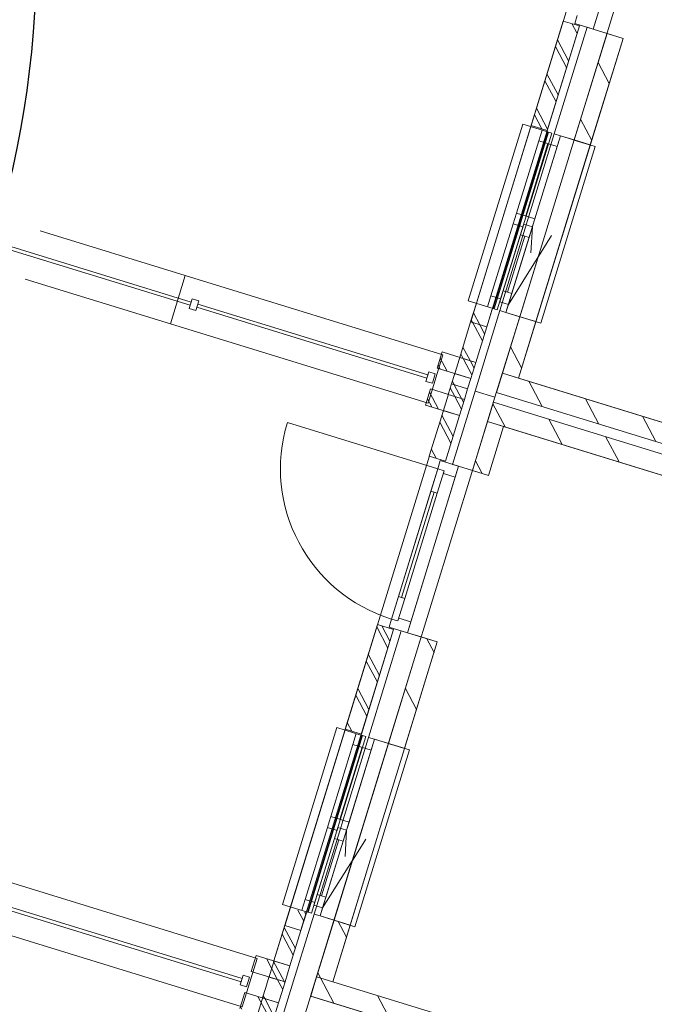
# Model space of a CAD drawing. Header units: metres. Extents: x 136314.7 to 136393.7, y 453293.7 to 453383.2.
# Tile 78 of 95: x 136353.9 to 136357.7, y 453350.4 to 453356.3. Entities that reach past the tile are written whole.
import ezdxf

# ---------------------------------------------------------------- set-up
doc = ezdxf.new("R2010")
doc.units = ezdxf.units.M
doc.set_wipeout_variables(frame=1)
doc.linetypes.add('B0701', pattern=[234.1199934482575, 155.9999942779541, -78.11999917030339])
doc.linetypes.add('Wipeout_Contour', pattern=[1000, 0, -1000])
for name, color, linetype in [('-DR-nw-vh-scheiding verhardingen', 1, 'Continuous'), ('kavelgrens', 211, 'Continuous'), ('SIT_Situatie plgr_3_New_21 Buitenwanden', 7, 'Continuous'), ('SIT_Situatie plgr_3_New_21 Buitenwanden Afdek-arcering', 7, 'Continuous'), ('SIT_Situatie plgr_3_New_21 Buitenwanden Deuren', 7, 'Continuous'), ('SIT_Situatie plgr_3_New_21 Buitenwanden Doorsnede-arcering', 7, 'Continuous'), ('SIT_Situatie plgr_3_New_21 Buitenwanden Ramen', 7, 'Continuous'), ('SIT_Situatie plgr_3_New_22 C Binnenwanden', 7, 'Continuous'), ('SIT_Situatie plgr_3_New_22 C Binnenwanden Doorsnede-arcering', 7, 'Continuous'), ('SIT_Situatie plgr_3_New_22 NC Binnenwanden', 7, 'Continuous'), ('SIT_Situatie plgr_3_New_22 NC Binnenwanden Afdek-arcering', 7, 'Continuous'), ('SIT_Situatie plgr_3_New_22 NC Binnenwanden Doorsnede-arcering', 7, 'Continuous'), ('SIT_Situatie plgr_3_New_23 Vloeren', 7, 'Continuous'), ('SIT_Situatie plgr_3_New_31 Buitenwandopeningen', 7, 'Continuous'), ('SIT_Situatie plgr_3_New_31 Vensterbank', 7, 'Continuous'), ('SIT_Situatie plgr_3_New_90 Terrein perceel', 7, 'Continuous'), ('SIT_Situatie plgr_3_New_90 Terrein perceel Afdek-arcering', 7, 'Continuous')]:
    doc.layers.add(name, color=color, linetype=linetype)
pattern_1 = [(117.8902296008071, (5844.947476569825, -12011.19237923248), (132.5768116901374, 70.16686541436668), []), (117.8902296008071, (5818.432114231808, -12025.22575231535), (132.5768116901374, 70.16686541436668), [])]
pattern_2 = [(117.8902296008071, (5844.947476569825, -12011.19237923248), (220.9613528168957, 116.9447756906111), [])]

# ---------------------------------------------------------------- blocks, each defined once
blk = doc.blocks.new('Woonblock 2 Jutfasehof')
at = {"layer": 'SIT_Situatie plgr_3_New_22 C Binnenwanden Doorsnede-arcering', "linetype": 'Continuous', "lineweight": 0}
h = blk.add_hatch(dxfattribs=at)
h.set_pattern_fill('130_KALKZANDSTEEN_0003', color=252, style=0, pattern_type=2)
h.set_pattern_definition(pattern_2)
h.paths.add_polyline_path([(5902.814321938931, 22132.90303166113), (-1991.621697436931, 24563.02235712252), (-2026.926094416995, 24448.33321398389), (5867.509924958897, 22018.2138885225)])
h = blk.add_hatch(dxfattribs=at)
h.set_pattern_fill('130_KALKZANDSTEEN_0003', color=252, style=0, pattern_type=2)
h.set_pattern_definition(pattern_2)
h.paths.add_polyline_path([(5849.85772646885, 21960.86931695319), (-2044.578292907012, 24390.98864241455), (-2079.882689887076, 24276.29949927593), (5814.553329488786, 21846.18017381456)])
h = blk.add_hatch(dxfattribs=at)
h.set_pattern_fill('130_KALKZANDSTEEN_0003', color=252, style=0, pattern_type=2)
h.set_pattern_definition(pattern_2)
h.paths.add_polyline_path([(4799.551916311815, 18548.86730857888), (-3094.884103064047, 20978.98663404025), (-3130.188500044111, 20864.29749090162), (4764.247519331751, 18434.17816544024)])
at = {"layer": 'SIT_Situatie plgr_3_New_22 NC Binnenwanden Doorsnede-arcering', "linetype": 'Continuous', "lineweight": 0}
h = blk.add_hatch(dxfattribs=at)
h.set_pattern_fill('130_KALKZANDSTEEN_0003', color=252, style=0, pattern_type=2)
h.set_pattern_definition(pattern_2)
h.paths.add_polyline_path([(-2079.899996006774, 24276.30482656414), (-2169.63200499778, 23984.80325442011), (-2074.057719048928, 23955.38292360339), (-1984.325710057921, 24246.88449574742)])
at = {"layer": 'SIT_Situatie plgr_3_New_21 Buitenwanden', "color": 252, "linetype": 'Continuous', "lineweight": 0}
for p, q in [((-1489.07061717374, 26617.07678042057), (-1452.752388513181, 26605.89705471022)), ((-1452.752388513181, 26605.89705471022), (-1370.558502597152, 26580.59557020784)), ((-2251.825890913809, 24010.1047389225), (-2169.63200499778, 23984.80325442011)), ((-2592.350340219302, 23033.04634792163), (-2556.032111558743, 23021.86662221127)), ((-2556.032111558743, 23021.86662221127), (-2473.838225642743, 22996.56513770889))]:
    blk.add_line(p, q, dxfattribs=at)
at = {"layer": 'SIT_Situatie plgr_3_New_21 Buitenwanden', "color": 252, "linetype": 'Continuous', "lineweight": 0, "flags": 128}
for points in [[(-2350.391176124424, 24689.15587170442), (-2379.811506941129, 24593.58158575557)], [(-2418.075254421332, 24469.34030460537), (-2447.495585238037, 24373.76601865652)], [(-3453.670899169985, 21105.12543920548), (-3483.09122998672, 21009.55115325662)], [(-3521.337660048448, 20885.30458152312), (-3550.757990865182, 20789.73029557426)], [(-3350.051990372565, 20727.94760085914), (-3320.631659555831, 20823.521886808)]]:
    blk.add_lwpolyline(points, dxfattribs=at)
at = {"layer": 'SIT_Situatie plgr_3_New_21 Buitenwanden Deuren', "color": 252, "linetype": 'Continuous', "lineweight": 0}
for p, q in [((-1452.752388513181, 26605.89705471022), (-1433.040766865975, 26669.93182629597)), ((-1489.07061717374, 26617.07678042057), (-1452.752388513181, 26605.89705471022)), ((-1489.07061717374, 26617.07678042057), (-1452.752388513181, 26605.89705471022)), ((-1452.752388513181, 26605.89705471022), (-1370.558502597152, 26580.59557020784)), ((-2650.276632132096, 23103.19294231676), (-2375.490742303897, 23995.85677307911)), ((-2416.679205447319, 23862.05277275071), (-2375.490742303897, 23995.85677307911)), ((-2337.261027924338, 23984.08864075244), (-2378.44949106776, 23850.28464042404)), ((-2375.490742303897, 23995.85677307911), (-2337.261027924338, 23984.08864075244)), ((-2375.490742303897, 23995.85677307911), (-2337.261027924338, 23984.08864075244)), ((-2337.261027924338, 23984.08864075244), (-2342.262484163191, 23967.84101214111)), ((-2271.537512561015, 23946.06996733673), (-2251.825890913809, 24010.1047389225)), ((-2251.825890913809, 24010.1047389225), (-2169.63200499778, 23984.80325442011)), ((-2271.537512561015, 23946.06996733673), (-2536.320489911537, 23085.901393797)), ((-2342.262484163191, 23967.84101214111), (-2271.537512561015, 23946.06996733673)), ((-2589.973311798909, 23231.11287648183), (-2397.564348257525, 23856.16870658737)), ((-2378.44949106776, 23850.28464042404), (-2416.679205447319, 23862.05277275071)), ((-2650.276632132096, 23103.19294231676), (-2609.088168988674, 23236.99694264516)), ((-2609.088168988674, 23236.99694264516), (-2570.858454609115, 23225.22881031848)), ((-2536.320489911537, 23085.901393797), (-2607.045461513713, 23107.67243860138)), ((-2556.032111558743, 23021.86662221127), (-2536.320489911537, 23085.901393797)), ((-2592.350340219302, 23033.04634792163), (-2556.032111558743, 23021.86662221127)), ((-2592.350340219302, 23033.04634792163), (-2556.032111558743, 23021.86662221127)), ((-2556.032111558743, 23021.86662221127), (-2473.838225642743, 22996.56513770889))]:
    blk.add_line(p, q, dxfattribs=at)
at = {"layer": 'SIT_Situatie plgr_3_New_21 Buitenwanden Deuren', "color": 252, "linetype": 'Continuous', "lineweight": 0, "flags": 128}
for points in [[(-2609.088168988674, 23236.99694264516), (-2416.679205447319, 23862.05277275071), (-2397.564348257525, 23856.16870658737), (-2589.973311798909, 23231.11287648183)], [(-2589.973311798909, 23231.11287648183), (-2397.564348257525, 23856.16870658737), (-2378.44949106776, 23850.28464042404), (-2570.858454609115, 23225.22881031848)]]:
    blk.add_lwpolyline(points, close=True, dxfattribs=at)
at = {"layer": 'SIT_Situatie plgr_3_New_21 Buitenwanden Deuren', "color": 252, "linetype": 'Continuous', "lineweight": 0}
blk.add_arc((-2375.490742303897, 23995.85677307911), 934, 162.8902296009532, 252.8902296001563, dxfattribs=at)
at = {"layer": 'SIT_Situatie plgr_3_New_22 C Binnenwanden', "color": 252, "linetype": 'Continuous', "lineweight": 0, "flags": 128}
for points in [[(-1991.621697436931, 24563.02235712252), (-2026.926094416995, 24448.33321398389)], [(5902.814321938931, 22132.90303166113), (-1991.621697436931, 24563.02235712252)], [(-2026.926094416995, 24448.33321398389), (5867.509924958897, 22018.2138885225)], [(-2044.578292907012, 24390.98864241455), (-2079.882689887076, 24276.29949927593)], [(5849.85772646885, 21960.86931695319), (-2044.578292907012, 24390.98864241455)], [(-2079.882689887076, 24276.29949927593), (5814.553329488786, 21846.18017381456)], [(-3094.884103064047, 20978.98663404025), (-3130.188500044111, 20864.29749090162)], [(4799.551916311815, 18548.86730857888), (-3094.884103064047, 20978.98663404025)], [(-3130.188500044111, 20864.29749090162), (4764.247519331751, 18434.17816544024)]]:
    blk.add_lwpolyline(points, dxfattribs=at)
at = {"layer": 'SIT_Situatie plgr_3_New_22 NC Binnenwanden', "color": 252, "linetype": 'Continuous', "lineweight": 0, "flags": 128}
for points in [[(-1274.984216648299, 26551.17523939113), (-1370.558502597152, 26580.59557020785)], [(-1991.621697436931, 24563.02235712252), (-1896.047411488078, 24533.6020263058)], [(-2079.899996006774, 24276.30482656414), (-2169.63200499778, 23984.80325442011)], [(-1984.325710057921, 24246.88449574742), (-2079.899996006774, 24276.30482656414)], [(-2074.057719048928, 23955.38292360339), (-1984.325710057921, 24246.88449574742)], [(-2169.63200499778, 23984.80325442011), (-2074.057719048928, 23955.38292360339)], [(-2378.263939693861, 22967.14480689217), (-2473.838225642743, 22996.56513770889)], [(-3094.901420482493, 20978.99192462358), (-2999.32713453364, 20949.57159380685)]]:
    blk.add_lwpolyline(points, dxfattribs=at)
at = {"layer": 'SIT_Situatie plgr_3_New_23 Vloeren', "color": 252, "linetype": 'Continuous', "lineweight": 0, "flags": 128}
for points in [[(5867.512938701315, 22018.22208038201), (6953.102825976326, 25544.91036732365), (-941.3156478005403, 27975.02429177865), (-2026.935314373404, 24448.33605212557)], [(4764.25053307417, 18434.18635729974), (5849.840420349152, 21960.87464424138), (-2044.578053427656, 24390.9885686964), (-3130.197720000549, 20864.3003290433)]]:
    blk.add_lwpolyline(points, close=True, dxfattribs=at)
at = {"layer": 'SIT_Situatie plgr_3_New_90 Terrein perceel', "color": 252, "linetype": 'Continuous', "lineweight": 0, "flags": 128}
for points in [[(-3800.934378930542, 24973.49465602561), (-3806.818445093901, 24954.37979883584), (-2440.106088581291, 24533.66904739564), (-2434.222022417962, 24552.78390458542)], [(-2428.337955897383, 24571.89876293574), (-2445.9901543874, 24514.55419136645), (-2407.760440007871, 24502.78605903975), (-2390.108241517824, 24560.13063060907)], [(-4904.196784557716, 21389.45893294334), (-4910.080850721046, 21370.34407575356), (-3543.368494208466, 20949.6333243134), (-3537.484428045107, 20968.74818150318)], [(-3531.600361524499, 20987.86303985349), (-3549.252560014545, 20930.51846828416), (-3511.022845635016, 20918.75033595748), (-3493.37064714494, 20976.0949075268)]]:
    blk.add_lwpolyline(points, close=True, dxfattribs=at)
for points in [[(-2433.507476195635, 24385.15490240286), (-2345.246483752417, 24671.87776025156)], [(-3448.508889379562, 21087.84203716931), (-4977.697464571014, 21558.56733019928)], [(-5065.958457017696, 21271.84447235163), (-3536.76988182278, 20801.11917932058)], [(-3536.76988182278, 20801.11917932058), (-3448.508889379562, 21087.84203716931)]]:
    blk.add_lwpolyline(points, dxfattribs=at)
at = {"color": 252, "linetype": 'Wipeout_Contour', "lineweight": 0, "ltscale": 769432.7301450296}
blk.add_wipeout([(-1630.374547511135, 26654.296084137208), (-2245.259461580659, 24656.79350780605), (-2149.685175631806, 24627.373176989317), (-1534.8002615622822, 26624.875753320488)], dxfattribs=at).dxf.layer = 'SIT_Situatie plgr_3_New_21 Buitenwanden Afdek-arcering'
at = {"color": 252, "linetype": 'Wipeout_Contour', "lineweight": 0, "ltscale": 772606.2235549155}
blk.add_wipeout([(-2733.6542705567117, 23070.265651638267), (-3348.5391846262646, 21072.76307530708), (-3252.964898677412, 21043.34274449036), (-2638.079984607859, 23040.845320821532)], dxfattribs=at).dxf.layer = 'SIT_Situatie plgr_3_New_21 Buitenwanden Afdek-arcering'
at = {"layer": 'SIT_Situatie plgr_3_New_21 Buitenwanden Doorsnede-arcering', "linetype": 'Continuous', "lineweight": 0}
h = blk.add_hatch(dxfattribs=at)
h.set_pattern_fill('145_BAKSTEEN_0003', color=252, style=0, pattern_type=2)
h.set_pattern_definition(pattern_1)
h.paths.add_polyline_path([(-1630.374547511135, 26654.2960841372), (-1821.606697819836, 26033.06322546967), (-1726.032411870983, 26003.64289465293), (-1534.800261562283, 26624.87575332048)])
h = blk.add_hatch(dxfattribs=at)
h.set_pattern_fill('145_BAKSTEEN_0003', color=252, style=0, pattern_type=2)
h.set_pattern_definition(pattern_1)
h.paths.add_polyline_path([(-2733.654270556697, 23070.26565163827), (-2924.886420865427, 22449.03279297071), (-2829.312134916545, 22419.61246215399), (-2638.079984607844, 23040.84532082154)])
at = {"layer": 'SIT_Situatie plgr_3_New_21 Buitenwanden', "color": 252, "linetype": 'Continuous', "lineweight": 0}
for p, q in [((-2006.868444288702, 24934.96933232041), (-1970.550215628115, 24923.78960661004)), ((-3110.148167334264, 21350.93889982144), (-3073.829938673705, 21339.7591741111))]:
    blk.add_line(p, q, dxfattribs=at)
at = {"layer": 'SIT_Situatie plgr_3_New_21 Buitenwanden', "color": 252, "linetype": 'Continuous', "lineweight": 0, "flags": 128}
for points in [[(-1630.374547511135, 26654.2960841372), (-2245.259461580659, 24656.79350780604)], [(-2149.685175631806, 24627.37317698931), (-1534.800261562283, 26624.87575332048)], [(-1630.374547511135, 26654.2960841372), (-1821.606697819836, 26033.06322546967)], [(-1726.032411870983, 26003.64289465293), (-1534.800261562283, 26624.87575332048)], [(-1489.07061311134, 26617.0767936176), (-1683.833202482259, 25984.37502270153)], [(-1630.374547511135, 26654.2960841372), (-1534.800261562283, 26624.87575332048)], [(-1630.374547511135, 26654.2960841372), (-1534.800261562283, 26624.87575332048)], [(-1821.606697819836, 26033.06322546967), (-1726.032411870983, 26003.64289465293)], [(-2245.259461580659, 24656.79350780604), (-2149.685175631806, 24627.37317698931)], [(-2733.654270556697, 23070.26565163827), (-3348.53918462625, 21072.76307530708)], [(-3252.964898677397, 21043.34274449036), (-2638.079984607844, 23040.84532082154)], [(-2733.654270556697, 23070.26565163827), (-2924.886420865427, 22449.03279297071)], [(-2829.312134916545, 22419.61246215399), (-2638.079984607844, 23040.84532082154)], [(-2733.654270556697, 23070.26565163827), (-2638.079984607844, 23040.84532082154)], [(-2733.654270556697, 23070.26565163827), (-2638.079984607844, 23040.84532082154)], [(-2592.350336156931, 23033.04636111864), (-2787.11292552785, 22400.34459020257)], [(-2924.886420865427, 22449.03279297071), (-2829.312134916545, 22419.61246215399)], [(-3348.53918462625, 21072.76307530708), (-3252.964898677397, 21043.34274449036)]]:
    blk.add_lwpolyline(points, dxfattribs=at)
at = {"layer": 'SIT_Situatie plgr_3_New_21 Buitenwanden Deuren', "color": 252, "linetype": 'Continuous', "lineweight": 0}
for p, q in [((-1546.996909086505, 26687.22337481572), (-1561.707074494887, 26639.43623184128)), ((-1561.707074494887, 26639.43623184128), (-1452.752388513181, 26605.89705471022)), ((-2570.858454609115, 23225.22881031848), (-2612.046917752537, 23091.42480999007)), ((-2650.276632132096, 23103.19294231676), (-2664.986797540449, 23055.40579934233)), ((-2612.046917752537, 23091.42480999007), (-2650.276632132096, 23103.19294231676)), ((-2612.046917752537, 23091.42480999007), (-2650.276632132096, 23103.19294231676)), ((-2607.045461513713, 23107.67243860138), (-2612.046917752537, 23091.42480999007)), ((-2664.986797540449, 23055.40579934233), (-2556.032111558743, 23021.86662221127))]:
    blk.add_line(p, q, dxfattribs=at)
at = {"layer": 'SIT_Situatie plgr_3_New_21 Buitenwanden Ramen', "color": 252, "linetype": 'Continuous', "lineweight": 0}
for p, q in [((-2059.793279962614, 25021.36355532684), (-1927.843093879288, 25450.01423550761)), ((-1927.843093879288, 25450.01423550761), (-1917.9872830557, 25482.03162130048)), ((-2007.450164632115, 24987.4637282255), (-1987.738542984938, 25051.49849981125)), ((-1987.738542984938, 25051.49849981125), (-1936.128428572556, 25035.61152117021)), ((-1936.128428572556, 25035.61152117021), (-1955.840050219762, 24971.57674958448)), ((-2079.50490160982, 24957.3287837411), (-2059.793279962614, 25021.36355532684)), ((-2059.793279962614, 25021.36355532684), (-2002.448708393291, 25003.71135683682)), ((-2002.448708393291, 25003.71135683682), (-2007.450164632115, 24987.4637282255)), ((-2007.450164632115, 24987.4637282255), (-1955.840050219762, 24971.57674958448)), ((-1955.840050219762, 24971.57674958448), (-2007.450164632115, 24987.4637282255)), ((-1955.840050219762, 24971.57674958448), (-1970.550215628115, 24923.78960661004)), ((-2006.868444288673, 24934.96933232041), (-1970.550215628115, 24923.78960661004)), ((-2006.868444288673, 24934.96933232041), (-1970.550215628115, 24923.78960661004)), ((-3031.12281692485, 21865.98380300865), (-3021.26700610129, 21898.00118880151)), ((-3163.073003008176, 21437.3331228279), (-3031.12281692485, 21865.98380300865)), ((-3110.729887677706, 21403.43329572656), (-3091.0182660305, 21467.46806731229)), ((-3091.0182660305, 21467.46806731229), (-3039.408151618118, 21451.58108867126)), ((-3182.784624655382, 21373.29835124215), (-3163.073003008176, 21437.3331228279)), ((-3163.073003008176, 21437.3331228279), (-3105.728431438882, 21419.68092433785)), ((-3105.728431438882, 21419.68092433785), (-3110.729887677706, 21403.43329572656)), ((-3110.729887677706, 21403.43329572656), (-3059.119773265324, 21387.54631708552)), ((-3059.119773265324, 21387.54631708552), (-3110.729887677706, 21403.43329572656)), ((-3039.408151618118, 21451.58108867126), (-3059.119773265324, 21387.54631708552)), ((-3110.148167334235, 21350.93889982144), (-3073.829938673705, 21339.7591741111)), ((-3110.148167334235, 21350.93889982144), (-3073.829938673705, 21339.7591741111)), ((-3059.119773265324, 21387.54631708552), (-3073.829938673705, 21339.7591741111))]:
    blk.add_line(p, q, dxfattribs=at)
at = {"layer": 'SIT_Situatie plgr_3_New_31 Buitenwandopeningen', "color": 252, "linetype": 'Continuous', "lineweight": 0, "flags": 128}
for points in [[(-1722.887993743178, 25996.39711913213), (-1871.159060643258, 26042.03893372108)], [(-1718.240203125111, 25994.96640441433), (-1722.887993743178, 25996.39711913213)], [(-1699.125345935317, 25989.082338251), (-1718.240203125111, 25994.96640441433)], [(-2045.923230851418, 24946.99144401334), (-2194.194297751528, 24992.63325860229)], [(-2041.275440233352, 24945.56072929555), (-2045.923230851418, 24946.99144401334)], [(-2022.160583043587, 24939.67666313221), (-2041.275440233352, 24945.56072929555)], [(-2826.167716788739, 22412.36668663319), (-2974.438783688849, 22458.00850122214)], [(-2821.519926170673, 22410.93597191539), (-2826.167716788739, 22412.36668663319)], [(-2802.405068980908, 22405.05190575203), (-2821.519926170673, 22410.93597191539)], [(-3149.20295389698, 21362.9610115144), (-3297.47402079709, 21408.60282610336)], [(-3144.555163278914, 21361.5302967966), (-3149.20295389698, 21362.9610115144)], [(-3125.440306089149, 21355.64623063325), (-3144.555163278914, 21361.5302967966)]]:
    blk.add_lwpolyline(points, dxfattribs=at)
at = {"layer": 'SIT_Situatie plgr_3_New_90 Terrein perceel', "color": 252, "linetype": 'Continuous', "lineweight": 0, "flags": 128}
blk.add_lwpolyline([(-11378.94836987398, 5666.706100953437, -0.08593896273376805), (-11709.68845091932, 3604.547578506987), (-8983.985978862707, 2765.503190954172), (-1119.931473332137, 28312.51007918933), (-4412.77419455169, 29326.13243534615, 0.08930780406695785), (-4759.373883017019, 27170.92057911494, -0.1599999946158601), (-5835.097767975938, 23676.34601331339, 0.1599999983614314), (-6965.898713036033, 20002.84914344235, -0.159999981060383), (-8041.622367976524, 16508.27481479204, 0.1600000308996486), (-9172.42353423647, 12834.77723598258, -0.1599999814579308), (-10248.14742481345, 9340.202970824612, 0.1599999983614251)], format="xyb", close=True, dxfattribs=at)
at = {"color": 252, "linetype": 'Wipeout_Contour', "lineweight": 0, "ltscale": 770206.7211866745}
blk.add_wipeout([(-2170.977305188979, 24864.11490381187), (-2235.702032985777, 24653.85147472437), (-2149.6851756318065, 24627.373176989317), (-2084.9604478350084, 24837.63660607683)], dxfattribs=at).dxf.layer = 'SIT_Situatie plgr_3_New_21 Buitenwanden Afdek-arcering'
at = {"color": 252, "linetype": 'Wipeout_Contour', "lineweight": 0, "ltscale": 770388.344703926}
blk.add_wipeout([(-2274.6797923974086, 24561.21922185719), (-2293.8030187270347, 24499.09589928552), (-2198.228732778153, 24469.6755684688), (-2179.105506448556, 24531.79889104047)], dxfattribs=at).dxf.layer = 'SIT_Situatie plgr_3_New_21 Buitenwanden Afdek-arcering'
at = {"color": 252, "linetype": 'Wipeout_Contour', "lineweight": 0, "ltscale": 770672.2471523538}
blk.add_wipeout([(-2342.363870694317, 24341.40365475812), (-2425.9176102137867, 24069.972682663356), (-2330.343324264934, 24040.55235184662), (-2246.789584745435, 24311.9833239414)], dxfattribs=at).dxf.layer = 'SIT_Situatie plgr_3_New_21 Buitenwanden Afdek-arcering'
at = {"color": 252, "linetype": 'Wipeout_Contour', "lineweight": 0, "ltscale": 773449.6619592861}
blk.add_wipeout([(-3274.257028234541, 21280.0844713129), (-3338.981756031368, 21069.821042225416), (-3252.9648986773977, 21043.34274449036), (-3188.2401708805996, 21253.606173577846)], dxfattribs=at).dxf.layer = 'SIT_Situatie plgr_3_New_21 Buitenwanden Afdek-arcering'
at = {"color": 252, "linetype": 'Wipeout_Contour', "lineweight": 0, "ltscale": 773649.3322916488}
blk.add_wipeout([(-3377.9595154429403, 20977.188789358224), (-3397.0827417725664, 20915.065466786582), (-3301.5084558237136, 20885.645135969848), (-3282.3852294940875, 20947.768458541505)], dxfattribs=at).dxf.layer = 'SIT_Situatie plgr_3_New_21 Buitenwanden Afdek-arcering'
at = {"color": 252, "linetype": 'Wipeout_Contour', "lineweight": 0, "ltscale": 770612.0783391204}
blk.add_wipeout([(-1565.321092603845, 25947.893797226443), (-1888.356329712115, 24898.48812210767), (-1792.7820437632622, 24869.06779129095), (-1469.7468066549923, 25918.473466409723)], dxfattribs=at).dxf.layer = 'SIT_Situatie plgr_3_New_22 NC Binnenwanden Afdek-arcering'
at = {"color": 252, "linetype": 'Wipeout_Contour', "lineweight": 0, "ltscale": 773793.2055963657}
blk.add_wipeout([(-2668.600815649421, 22363.863364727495), (-2991.6360527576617, 21314.45768960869), (-2896.06176680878, 21285.03735879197), (-2573.02652970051, 22334.44303391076)], dxfattribs=at).dxf.layer = 'SIT_Situatie plgr_3_New_22 NC Binnenwanden Afdek-arcering'
at = {"color": 252, "linetype": 'Wipeout_Contour', "lineweight": 0, "ltscale": 761807.3371057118}
blk.add_wipeout([(-4824.624839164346, 25121.20501066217), (-3962.696051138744, 24855.880195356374), (-3874.4350591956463, 25142.60305335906), (-4736.363846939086, 25407.92786857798)], dxfattribs=at).dxf.layer = 'SIT_Situatie plgr_3_New_90 Terrein perceel Afdek-arcering'
at = {"layer": 'SIT_Situatie plgr_3_New_21 Buitenwanden Doorsnede-arcering', "linetype": 'Continuous', "lineweight": 0}
h = blk.add_hatch(dxfattribs=at)
h.set_pattern_fill('145_BAKSTEEN_0003', color=252, style=0, pattern_type=2)
h.set_pattern_definition(pattern_1)
h.paths.add_polyline_path([(-2246.78958474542, 24311.9833239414), (-2217.369253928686, 24407.55760989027), (-2418.075254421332, 24469.34030460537), (-2447.495585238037, 24373.76601865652)])
h = blk.add_hatch(dxfattribs=at)
h.set_pattern_fill('145_BAKSTEEN_0003', color=252, style=0, pattern_type=2)
h.set_pattern_definition(pattern_1)
h.paths.add_polyline_path([(-2342.363870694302, 24341.40365475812), (-2425.917610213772, 24069.97268266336), (-2330.343324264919, 24040.55235184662), (-2246.78958474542, 24311.9833239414)])
h = blk.add_hatch(dxfattribs=at)
h.set_pattern_fill('145_BAKSTEEN_0003', color=252, style=0, pattern_type=2)
h.set_pattern_definition(pattern_1)
h.paths.add_polyline_path([(-3377.959515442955, 20977.18878935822), (-3397.082741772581, 20915.06546678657), (-3301.508455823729, 20885.64513596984), (-3282.385229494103, 20947.7684585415)])
h = blk.add_hatch(dxfattribs=at)
h.set_pattern_fill('145_BAKSTEEN_0003', color=252, style=0, pattern_type=2)
h.set_pattern_definition(pattern_1)
h.paths.add_polyline_path([(-3350.051990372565, 20727.94760085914), (-3320.631659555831, 20823.521886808), (-3521.337660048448, 20885.30458152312), (-3550.757990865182, 20789.73029557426)])
at = {"layer": 'SIT_Situatie plgr_3_New_22 NC Binnenwanden Doorsnede-arcering', "linetype": 'Continuous', "lineweight": 0}
h = blk.add_hatch(dxfattribs=at)
h.set_pattern_fill('130_KALKZANDSTEEN_0003', color=252, style=0, pattern_type=2)
h.set_pattern_definition(pattern_2)
h.paths.add_polyline_path([(-1370.558502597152, 26580.59557020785), (-1565.321092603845, 25947.89379722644), (-1469.746806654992, 25918.47346640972), (-1274.984216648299, 26551.17523939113)])
h = blk.add_hatch(dxfattribs=at)
h.set_pattern_fill('130_KALKZANDSTEEN_0003', color=252, style=0, pattern_type=2)
h.set_pattern_definition(pattern_2)
h.paths.add_polyline_path([(-1888.356329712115, 24898.48812210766), (-1991.621697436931, 24563.02235712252), (-1896.047411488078, 24533.6020263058), (-1792.782043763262, 24869.06779129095)])
h = blk.add_hatch(dxfattribs=at)
h.set_pattern_fill('130_KALKZANDSTEEN_0003', color=252, style=0, pattern_type=2)
h.set_pattern_definition(pattern_2)
h.paths.add_polyline_path([(-2473.838225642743, 22996.56513770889), (-2668.600815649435, 22363.8633647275), (-2573.026529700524, 22334.44303391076), (-2378.263939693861, 22967.14480689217)])
h = blk.add_hatch(dxfattribs=at)
h.set_pattern_fill('130_KALKZANDSTEEN_0003', color=252, style=0, pattern_type=2)
h.set_pattern_definition(pattern_2)
h.paths.add_polyline_path([(-2991.636052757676, 21314.45768960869), (-3094.901420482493, 20978.99192462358), (-2999.32713453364, 20949.57159380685), (-2896.061766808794, 21285.03735879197)])
at = {"layer": 'SIT_Situatie plgr_3_New_21 Buitenwanden', "color": 252, "linetype": 'Continuous', "lineweight": 0}
for p, q in [((-1683.833207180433, 25984.37500743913), (-1647.514978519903, 25973.19528172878)), ((-1647.514978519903, 25973.19528172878), (-1565.321092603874, 25947.89379722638)), ((-1970.550215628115, 24923.78960661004), (-1888.356329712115, 24898.48812210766)), ((-2288.144119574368, 24021.28446463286), (-2251.825890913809, 24010.1047389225)), ((-2787.112930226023, 22400.34457494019), (-2750.794701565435, 22389.16484922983)), ((-2750.794701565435, 22389.16484922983), (-2668.600815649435, 22363.86336472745)), ((-3073.829938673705, 21339.7591741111), (-2991.636052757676, 21314.45768960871))]:
    blk.add_line(p, q, dxfattribs=at)
at = {"layer": 'SIT_Situatie plgr_3_New_21 Buitenwanden', "color": 252, "linetype": 'Continuous', "lineweight": 0, "flags": 128}
for points in [[(-1565.321087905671, 25947.89381248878), (-1370.558498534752, 26580.59558340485)], [(-2170.977305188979, 24864.11490381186), (-2235.702032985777, 24653.85147472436)], [(-2170.977305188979, 24864.11490381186), (-2084.960447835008, 24837.63660607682)], [(-2035.752193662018, 24419.66092819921), (-1888.356329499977, 24898.48812279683)], [(-2149.685175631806, 24627.37317698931), (-2084.960447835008, 24837.63660607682)], [(-2235.702032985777, 24653.85147472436), (-2149.685175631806, 24627.37317698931)], [(-2379.811506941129, 24593.58158575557), (-2179.105506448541, 24531.79889104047)], [(-2274.679792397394, 24561.21922185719), (-2293.80301872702, 24499.09589928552)], [(-2274.679792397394, 24561.21922185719), (-2179.105506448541, 24531.79889104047)], [(-2293.80301872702, 24499.09589928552), (-2198.228732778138, 24469.6755684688)], [(-2198.228732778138, 24469.6755684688), (-2179.105506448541, 24531.79889104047)], [(-2418.075254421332, 24469.34030460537), (-2217.369253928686, 24407.55760989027)], [(-2154.281614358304, 24456.14746570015), (-2035.769499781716, 24419.66625548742)], [(-2154.264308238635, 24456.14213841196), (-2035.752193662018, 24419.66092819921)], [(-2246.78958474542, 24311.9833239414), (-2217.369253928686, 24407.55760989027)], [(-2447.495585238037, 24373.76601865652), (-2246.78958474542, 24311.9833239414)], [(-2342.363870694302, 24341.40365475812), (-2425.917610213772, 24069.97268266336)], [(-2342.363870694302, 24341.40365475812), (-2425.917610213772, 24069.97268266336)], [(-2342.363870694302, 24341.40365475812), (-2246.78958474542, 24311.9833239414)], [(-2330.343324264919, 24040.55235184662), (-2246.78958474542, 24311.9833239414)], [(-2330.343324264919, 24040.55235184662), (-2246.78958474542, 24311.9833239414)], [(-2425.917610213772, 24069.97268266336), (-2330.343324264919, 24040.55235184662)], [(-2425.917610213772, 24069.97268266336), (-2330.343324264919, 24040.55235184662)], [(-2668.600810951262, 22363.86337998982), (-2473.838221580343, 22996.56515090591)], [(-3139.031916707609, 20835.63049570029), (-2991.636052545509, 21314.45769029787)], [(-3274.25702823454, 21280.0844713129), (-3338.981756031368, 21069.82104222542)], [(-3274.25702823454, 21280.0844713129), (-3188.240170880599, 21253.60617357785)], [(-3252.964898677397, 21043.34274449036), (-3188.240170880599, 21253.60617357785)], [(-3338.981756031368, 21069.82104222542), (-3252.964898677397, 21043.34274449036)], [(-3483.09122998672, 21009.55115325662), (-3282.385229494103, 20947.7684585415)], [(-3377.959515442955, 20977.18878935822), (-3397.082741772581, 20915.06546678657)], [(-3377.959515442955, 20977.18878935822), (-3397.082741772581, 20915.06546678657)], [(-3377.959515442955, 20977.18878935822), (-3282.385229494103, 20947.7684585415)], [(-3301.508455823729, 20885.64513596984), (-3282.385229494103, 20947.7684585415)], [(-3301.508455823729, 20885.64513596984), (-3282.385229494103, 20947.7684585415)], [(-3521.337660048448, 20885.30458152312), (-3320.631659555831, 20823.521886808)]]:
    blk.add_lwpolyline(points, dxfattribs=at)
at = {"layer": 'SIT_Situatie plgr_3_New_21 Buitenwanden Deuren', "color": 252, "linetype": 'Continuous', "lineweight": 0}
for p, q in [((-2375.490742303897, 23995.85677307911), (-3268.154573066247, 24270.64266290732)), ((-2360.780576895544, 24043.64391605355), (-2375.490742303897, 23995.85677307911)), ((-2251.825890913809, 24010.1047389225), (-2360.780576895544, 24043.64391605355)), ((-2288.144119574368, 24021.28446463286), (-2251.825890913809, 24010.1047389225)), ((-2288.144119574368, 24021.28446463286), (-2251.825890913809, 24010.1047389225))]:
    blk.add_line(p, q, dxfattribs=at)
at = {"layer": 'SIT_Situatie plgr_3_New_21 Buitenwanden Ramen', "color": 252, "linetype": 'Continuous', "lineweight": 0}
for p, q in [((-1683.833207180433, 25984.37500743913), (-2006.868444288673, 24934.96933232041)), ((-1776.181286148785, 25942.69968727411), (-1756.469664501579, 26006.73445885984)), ((-1683.833207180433, 25984.37500743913), (-1647.514978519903, 25973.19528172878)), ((-1683.833207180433, 25984.37500743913), (-1647.514978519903, 25973.19528172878)), ((-1647.514978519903, 25973.19528172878), (-1667.22660016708, 25909.16051014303)), ((-1647.514978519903, 25973.19528172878), (-1565.321092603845, 25947.89379722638)), ((-1908.131472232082, 25514.04900709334), (-1776.181286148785, 25942.69968727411)), ((-1565.321092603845, 25947.89379722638), (-1888.356329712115, 24898.48812210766)), ((-1721.703943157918, 25925.93009870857), (-1853.654129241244, 25497.27941852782)), ((-1667.22660016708, 25909.16051014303), (-1799.176786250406, 25480.50982996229)), ((-1667.22660016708, 25909.16051014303), (-1776.181286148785, 25942.69968727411)), ((-1917.9872830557, 25482.03162130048), (-1908.131472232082, 25514.04900709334)), ((-1908.131472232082, 25514.04900709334), (-1799.176786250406, 25480.50982996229)), ((-1870.498522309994, 25432.36203701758), (-1927.843093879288, 25450.01423550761)), ((-1885.208687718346, 25384.57489404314), (-1865.497066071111, 25448.60966562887)), ((-1865.497066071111, 25448.60966562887), (-1870.498522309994, 25432.36203701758)), ((-1813.886951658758, 25432.72268698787), (-1865.497066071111, 25448.60966562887)), ((-1865.497066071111, 25448.60966562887), (-1813.886951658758, 25432.72268698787)), ((-1809.032597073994, 25448.4924441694), (-1813.886951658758, 25432.72268698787)), ((-1799.176786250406, 25480.50982996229), (-1809.032597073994, 25448.4924441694)), ((-1987.738542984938, 25051.49849981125), (-1885.208687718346, 25384.57489404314)), ((-1859.403630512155, 25376.63140472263), (-1961.933485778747, 25043.55501049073)), ((-1955.840050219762, 24971.57674958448), (-1699.370535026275, 25380.26935479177)), ((-1833.598573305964, 25368.68791540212), (-1885.208687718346, 25384.57489404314)), ((-1813.886951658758, 25432.72268698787), (-1833.598573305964, 25368.68791540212)), ((-1833.598573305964, 25368.68791540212), (-1936.128428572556, 25035.61152117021)), ((-1833.598573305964, 25368.68791540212), (-1936.128428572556, 25035.61152117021)), ((-1970.550215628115, 24923.78960661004), (-1888.356329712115, 24898.48812210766)), ((-2787.112930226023, 22400.34457494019), (-3110.148167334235, 21350.93889982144)), ((-2879.461009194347, 22358.66925477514), (-2859.749387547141, 22422.70402636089)), ((-2787.112930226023, 22400.34457494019), (-2750.794701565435, 22389.16484922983)), ((-2787.112930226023, 22400.34457494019), (-2750.794701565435, 22389.16484922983)), ((-3011.411195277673, 21930.01857459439), (-2879.461009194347, 22358.66925477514)), ((-2668.600815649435, 22363.86336472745), (-2991.636052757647, 21314.45768960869)), ((-2824.983666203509, 22341.89966620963), (-2956.933852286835, 21913.24898602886)), ((-2770.506323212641, 22325.13007764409), (-2879.461009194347, 22358.66925477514)), ((-2750.794701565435, 22389.16484922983), (-2770.506323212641, 22325.13007764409)), ((-2750.794701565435, 22389.16484922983), (-2668.600815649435, 22363.86336472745)), ((-2770.506323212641, 22325.13007764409), (-2902.456509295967, 21896.47939746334)), ((-3021.26700610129, 21898.00118880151), (-3011.411195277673, 21930.01857459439)), ((-3011.411195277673, 21930.01857459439), (-2902.456509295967, 21896.47939746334)), ((-2902.456509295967, 21896.47939746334), (-2912.312320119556, 21864.46201167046)), ((-2973.778245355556, 21848.33160451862), (-3031.12281692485, 21865.98380300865)), ((-2988.488410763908, 21800.5444615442), (-2968.776789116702, 21864.57923312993)), ((-2968.776789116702, 21864.57923312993), (-2973.778245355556, 21848.33160451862)), ((-2917.16667470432, 21848.69225448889), (-2968.776789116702, 21864.57923312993)), ((-2968.776789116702, 21864.57923312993), (-2917.16667470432, 21848.69225448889)), ((-2917.16667470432, 21848.69225448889), (-2936.878296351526, 21784.65748290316)), ((-2912.312320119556, 21864.46201167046), (-2917.16667470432, 21848.69225448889)), ((-3091.0182660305, 21467.46806731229), (-2988.488410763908, 21800.5444615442)), ((-2962.683353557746, 21792.60097222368), (-3065.213208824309, 21459.52457799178)), ((-3059.119773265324, 21387.54631708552), (-2802.650258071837, 21796.23892229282)), ((-2936.878296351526, 21784.65748290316), (-3039.408151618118, 21451.58108867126)), ((-2936.878296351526, 21784.65748290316), (-3039.408151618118, 21451.58108867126)), ((-2936.878296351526, 21784.65748290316), (-2988.488410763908, 21800.5444615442)), ((-3073.829938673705, 21339.7591741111), (-2991.636052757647, 21314.45768960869))]:
    blk.add_line(p, q, dxfattribs=at)
at = {"layer": 'SIT_Situatie plgr_3_New_21 Buitenwanden Ramen', "color": 252, "linetype": 'B0701', "lineweight": 0}
for p, q in [((-1813.886951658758, 25432.72268698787), (-1827.605292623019, 25175.92305218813)), ((-2917.16667470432, 21848.69225448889), (-2930.88501566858, 21591.89261968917))]:
    blk.add_line(p, q, dxfattribs=at)
at = {"layer": 'SIT_Situatie plgr_3_New_22 NC Binnenwanden', "color": 252, "linetype": 'Continuous', "lineweight": 0, "flags": 128}
for points in [[(-1370.558502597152, 26580.59557020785), (-1565.321092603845, 25947.89379722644)], [(-1469.746806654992, 25918.47346640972), (-1274.984216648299, 26551.17523939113)], [(-1565.321092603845, 25947.89379722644), (-1888.356329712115, 24898.48812210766)], [(-1792.782043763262, 24869.06779129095), (-1469.746806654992, 25918.47346640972)], [(-1565.321092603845, 25947.89379722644), (-1469.746806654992, 25918.47346640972)], [(-1565.321092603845, 25947.89379722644), (-1469.746806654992, 25918.47346640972)], [(-1888.356329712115, 24898.48812210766), (-1991.621697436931, 24563.02235712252)], [(-1896.047411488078, 24533.6020263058), (-1792.782043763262, 24869.06779129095)], [(-1888.356329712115, 24898.48812210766), (-1792.782043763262, 24869.06779129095)], [(-1792.782043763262, 24869.06779129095), (-1888.356329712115, 24898.48812210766)], [(-2473.838225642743, 22996.56513770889), (-2668.600815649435, 22363.8633647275)], [(-2573.026529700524, 22334.44303391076), (-2378.263939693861, 22967.14480689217)], [(-2668.600815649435, 22363.8633647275), (-2991.636052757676, 21314.45768960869)], [(-2668.600815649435, 22363.8633647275), (-2573.026529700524, 22334.44303391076)], [(-2668.600815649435, 22363.8633647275), (-2573.026529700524, 22334.44303391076)], [(-2896.061766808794, 21285.03735879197), (-2573.026529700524, 22334.44303391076)], [(-2991.636052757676, 21314.45768960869), (-3094.901420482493, 20978.99192462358)], [(-2999.32713453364, 20949.57159380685), (-2896.061766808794, 21285.03735879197)], [(-2991.636052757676, 21314.45768960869), (-2896.061766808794, 21285.03735879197)], [(-2896.061766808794, 21285.03735879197), (-2991.636052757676, 21314.45768960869)]]:
    blk.add_lwpolyline(points, dxfattribs=at)
at = {"layer": 'SIT_Situatie plgr_3_New_23 Vloeren', "color": 252, "linetype": 'Continuous', "lineweight": 0, "flags": 128}
for points in [[(-1896.047424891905, 24533.60203043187), (5807.240035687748, 22162.32336257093), (5945.515589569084, 22611.52250342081), (6123.283761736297, 22556.80068800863), (6427.489987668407, 23545.03882189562), (6249.721815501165, 23599.76063730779), (6822.241441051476, 25459.6362024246), (-881.0460195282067, 27830.91487028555), (-970.7952853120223, 27539.41873692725), (-1148.563457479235, 27594.14055233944), (-1452.769683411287, 26605.90241845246), (-1275.001511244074, 26551.18060304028)], [(-2999.309830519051, 20949.5663073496), (4703.977630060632, 18578.28763948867), (4842.253183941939, 19027.48678033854), (5020.02135610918, 18972.76496492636), (5324.227582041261, 19961.00309881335), (5146.459409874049, 20015.72491422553), (5718.979035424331, 21875.60047934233), (-1984.308425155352, 24246.87914720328), (-2074.057690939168, 23955.383013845), (-2251.82586310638, 24010.10482925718), (-2556.032089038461, 23021.86669537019), (-2378.263916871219, 22967.14487995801)]]:
    blk.add_lwpolyline(points, close=True, dxfattribs=at)
at = {"layer": 'SIT_Situatie plgr_3_New_31 Buitenwandopeningen', "color": 252, "linetype": 'Continuous', "lineweight": 0, "flags": 128}
for points in [[(-1871.159060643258, 26042.03893372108), (-2194.194297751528, 24992.63325860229)], [(-1722.887993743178, 25996.39711913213), (-2045.923230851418, 24946.99144401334)], [(-1718.240203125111, 25994.96640441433), (-2041.275440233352, 24945.56072929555)], [(-1699.125345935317, 25989.082338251), (-2022.160583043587, 24939.67666313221)], [(-2974.438783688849, 22458.00850122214), (-3297.47402079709, 21408.60282610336)], [(-2826.167716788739, 22412.36668663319), (-3149.20295389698, 21362.9610115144)], [(-2821.519926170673, 22410.93597191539), (-3144.555163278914, 21361.5302967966)], [(-2802.405068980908, 22405.05190575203), (-3125.440306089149, 21355.64623063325)]]:
    blk.add_lwpolyline(points, dxfattribs=at)
at = {"layer": 'SIT_Situatie plgr_3_New_31 Vensterbank', "color": 252, "linetype": 'Continuous', "lineweight": 0, "flags": 128}
for points in [[(-1647.514978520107, 25973.19528172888), (-1970.550215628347, 24923.78960661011)], [(-1441.074520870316, 25909.6473671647), (-1647.514978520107, 25973.19528172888)], [(-1441.074520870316, 25909.6473671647), (-1764.109757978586, 24860.24169204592)], [(-1764.109757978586, 24860.24169204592), (-1970.550215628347, 24923.78960661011)], [(-2750.794701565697, 22389.16484922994), (-3073.829938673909, 21339.75917411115)], [(-2544.354243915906, 22325.61693466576), (-2750.794701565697, 22389.16484922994)], [(-2544.354243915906, 22325.61693466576), (-2867.389481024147, 21276.21125954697)], [(-2867.389481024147, 21276.21125954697), (-3073.829938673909, 21339.75917411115)]]:
    blk.add_lwpolyline(points, dxfattribs=at)
at = {"layer": 'SIT_Situatie plgr_3_New_90 Terrein perceel', "color": 252, "linetype": 'Continuous', "lineweight": 0, "flags": 128}
for points in [[(-3874.435059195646, 25142.60305335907), (-4736.363846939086, 25407.92786857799)], [(-3962.696051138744, 24855.88019535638), (-3874.435059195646, 25142.60305335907)], [(-3874.435059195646, 25142.60305335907), (-3962.696051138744, 24855.88019535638)], [(-2345.246483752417, 24671.87776025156), (-3874.435059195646, 25142.60305335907)], [(-4824.624839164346, 25121.20501066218), (-3962.696051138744, 24855.88019535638)], [(-3962.696051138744, 24855.88019535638), (-2433.507476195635, 24385.15490240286)]]:
    blk.add_lwpolyline(points, dxfattribs=at)
for points in [[(-5014.727878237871, 25347.13287714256), (-5020.611944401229, 25328.0180199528), (-3845.048159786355, 24966.14793014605), (-3839.164093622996, 24985.26278733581)], [(-3833.28002715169, 25004.37764552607), (-3850.932225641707, 24947.03307395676), (-3812.702511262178, 24935.26494163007), (-3795.050312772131, 24992.60951319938)], [(-3833.28002715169, 25004.37764552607), (-3850.932225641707, 24947.03307395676), (-3812.702511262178, 24935.26494163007), (-3795.050312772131, 24992.60951319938)]]:
    blk.add_lwpolyline(points, close=True, dxfattribs=at)
at = {"color": 252, "linetype": 'Wipeout_Contour', "lineweight": 0, "ltscale": 770187.1542786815}
blk.add_wipeout([(-2180.534733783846, 24867.056936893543), (-2245.2594615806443, 24656.793507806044), (-2149.6851756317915, 24627.37317698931), (-2084.9604478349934, 24837.636606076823)], dxfattribs=at).dxf.layer = 'SIT_Situatie plgr_3_New_21 Buitenwanden Afdek-arcering'
at = {"color": 252, "linetype": 'Wipeout_Contour', "lineweight": 0, "ltscale": 770442.4293028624}
blk.add_wipeout([(-2293.820324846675, 24499.101226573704), (-2312.9435398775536, 24436.977940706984), (-2217.3692539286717, 24407.557609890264), (-2198.246038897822, 24469.680895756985)], dxfattribs=at).dxf.layer = 'SIT_Situatie plgr_3_New_21 Buitenwanden Afdek-arcering'
at = {"color": 252, "linetype": 'Wipeout_Contour', "lineweight": 0, "ltscale": 773430.1771359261}
blk.add_wipeout([(-3283.8144568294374, 21283.026504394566), (-3348.5391846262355, 21072.76307530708), (-3252.9648986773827, 21043.34274449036), (-3188.2401708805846, 21253.606173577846)], dxfattribs=at).dxf.layer = 'SIT_Situatie plgr_3_New_21 Buitenwanden Afdek-arcering'
at = {"color": 252, "linetype": 'Wipeout_Contour', "lineweight": 0, "ltscale": 773708.3001190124}
blk.add_wipeout([(-3397.0827304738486, 20915.065503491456), (-3416.2059455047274, 20852.94221762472), (-3320.6316595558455, 20823.521886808), (-3301.508444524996, 20885.645172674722)], dxfattribs=at).dxf.layer = 'SIT_Situatie plgr_3_New_21 Buitenwanden Afdek-arcering'
at = {"layer": 'SIT_Situatie plgr_3_New_21 Buitenwanden Doorsnede-arcering', "linetype": 'Continuous', "lineweight": 0}
h = blk.add_hatch(dxfattribs=at)
h.set_pattern_fill('145_BAKSTEEN_0003', color=252, style=0, pattern_type=2)
h.set_pattern_definition(pattern_1)
h.paths.add_polyline_path([(-2148.172374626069, 24972.18863603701), (-2180.534733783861, 24867.05693689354), (-2084.960447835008, 24837.63660607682), (-2052.598088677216, 24942.76830522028)])
h = blk.add_hatch(dxfattribs=at)
h.set_pattern_fill('145_BAKSTEEN_0003', color=252, style=0, pattern_type=2)
h.set_pattern_definition(pattern_1)
h.paths.add_polyline_path([(-2180.534733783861, 24867.05693689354), (-2245.259461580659, 24656.79350780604), (-2149.685175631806, 24627.37317698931), (-2084.960447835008, 24837.63660607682)])
h = blk.add_hatch(dxfattribs=at)
h.set_pattern_fill('145_BAKSTEEN_0003', color=252, style=0, pattern_type=2)
h.set_pattern_definition(pattern_1)
h.paths.add_polyline_path([(-2350.391176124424, 24689.15587170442), (-2379.811506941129, 24593.58158575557), (-2179.105506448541, 24531.79889104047), (-2149.685175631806, 24627.37317698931)])
h = blk.add_hatch(dxfattribs=at)
h.set_pattern_fill('145_BAKSTEEN_0003', color=252, style=0, pattern_type=2)
h.set_pattern_definition(pattern_1)
h.paths.add_polyline_path([(-2274.679792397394, 24561.21922185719), (-2293.80301872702, 24499.09589928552), (-2198.228732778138, 24469.6755684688), (-2179.105506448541, 24531.79889104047)])
h = blk.add_hatch(dxfattribs=at)
h.set_pattern_fill('145_BAKSTEEN_0003', color=252, style=0, pattern_type=2)
h.set_pattern_definition(pattern_1)
h.paths.add_polyline_path([(-2293.820324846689, 24499.10122657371), (-2312.943539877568, 24436.97794070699), (-2217.369253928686, 24407.55760989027), (-2198.246038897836, 24469.68089575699)])
h = blk.add_hatch(dxfattribs=at)
h.set_pattern_fill('145_BAKSTEEN_0003', color=252, style=0, pattern_type=2)
h.set_pattern_definition(pattern_1)
h.paths.add_polyline_path([(-3251.452097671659, 21388.15820353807), (-3283.814456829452, 21283.02650439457), (-3188.240170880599, 21253.60617357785), (-3155.877811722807, 21358.73787272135)])
h = blk.add_hatch(dxfattribs=at)
h.set_pattern_fill('145_BAKSTEEN_0003', color=252, style=0, pattern_type=2)
h.set_pattern_definition(pattern_1)
h.paths.add_polyline_path([(-3283.814456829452, 21283.02650439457), (-3348.53918462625, 21072.76307530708), (-3252.964898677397, 21043.34274449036), (-3188.240170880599, 21253.60617357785)])
h = blk.add_hatch(dxfattribs=at)
h.set_pattern_fill('145_BAKSTEEN_0003', color=252, style=0, pattern_type=2)
h.set_pattern_definition(pattern_1)
h.paths.add_polyline_path([(-3453.670899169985, 21105.12543920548), (-3483.09122998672, 21009.55115325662), (-3282.385229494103, 20947.7684585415), (-3252.964898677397, 21043.34274449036)])
h = blk.add_hatch(dxfattribs=at)
h.set_pattern_fill('145_BAKSTEEN_0003', color=252, style=0, pattern_type=2)
h.set_pattern_definition(pattern_1)
h.paths.add_polyline_path([(-3397.082730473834, 20915.06550349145), (-3416.205945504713, 20852.94221762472), (-3320.631659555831, 20823.521886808), (-3301.508444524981, 20885.64517267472)])
at = {"layer": 'SIT_Situatie plgr_3_New_21 Buitenwanden', "color": 252, "linetype": 'Continuous', "lineweight": 0, "flags": 128}
for points in [[(-2148.172374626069, 24972.18863603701), (-2180.534733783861, 24867.05693689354)], [(-2006.868444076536, 24934.96933300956), (-2154.264308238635, 24456.14213841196)], [(-2084.960447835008, 24837.63660607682), (-2052.598088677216, 24942.76830522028)], [(-2180.534733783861, 24867.05693689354), (-2245.259461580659, 24656.79350780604)], [(-2180.534733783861, 24867.05693689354), (-2245.259461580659, 24656.79350780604)], [(-2180.534733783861, 24867.05693689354), (-2084.960447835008, 24837.63660607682)], [(-2149.685175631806, 24627.37317698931), (-2084.960447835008, 24837.63660607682)], [(-2149.685175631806, 24627.37317698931), (-2084.960447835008, 24837.63660607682)], [(-2350.391176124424, 24689.15587170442), (-2149.685175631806, 24627.37317698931)], [(-2245.259461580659, 24656.79350780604), (-2149.685175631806, 24627.37317698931)], [(-2179.105506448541, 24531.79889104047), (-2149.685175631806, 24627.37317698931)], [(-2274.679792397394, 24561.21922185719), (-2293.80301872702, 24499.09589928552)], [(-2293.820324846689, 24499.10122657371), (-2312.943539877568, 24436.97794070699)], [(-2293.820324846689, 24499.10122657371), (-2312.943539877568, 24436.97794070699)], [(-2293.820324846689, 24499.10122657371), (-2198.246038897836, 24469.68089575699)], [(-2293.820324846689, 24499.10122657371), (-2198.246038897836, 24469.68089575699)], [(-2293.80301872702, 24499.09589928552), (-2198.228732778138, 24469.6755684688)], [(-2198.228732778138, 24469.6755684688), (-2179.105506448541, 24531.79889104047)], [(-2154.281614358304, 24456.14746570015), (-2288.144114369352, 24021.28448154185)], [(-2217.369253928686, 24407.55760989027), (-2198.246038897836, 24469.68089575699)], [(-2217.369253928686, 24407.55760989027), (-2198.246038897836, 24469.68089575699)], [(-2312.943539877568, 24436.97794070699), (-2217.369253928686, 24407.55760989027)], [(-2169.631999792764, 23984.80327132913), (-2035.769499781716, 24419.66625548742)], [(-3251.452097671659, 21388.15820353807), (-3283.814456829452, 21283.02650439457)], [(-3110.148167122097, 21350.93890051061), (-3257.544031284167, 20872.11170591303)], [(-3188.240170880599, 21253.60617357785), (-3155.877811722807, 21358.73787272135)], [(-3283.814456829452, 21283.02650439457), (-3348.53918462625, 21072.76307530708)], [(-3283.814456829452, 21283.02650439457), (-3348.53918462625, 21072.76307530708)], [(-3283.814456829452, 21283.02650439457), (-3188.240170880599, 21253.60617357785)], [(-3252.964898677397, 21043.34274449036), (-3188.240170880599, 21253.60617357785)], [(-3252.964898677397, 21043.34274449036), (-3188.240170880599, 21253.60617357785)], [(-3453.670899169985, 21105.12543920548), (-3252.964898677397, 21043.34274449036)], [(-3348.53918462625, 21072.76307530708), (-3252.964898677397, 21043.34274449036)], [(-3282.385229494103, 20947.7684585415), (-3252.964898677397, 21043.34274449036)], [(-3397.082730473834, 20915.06550349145), (-3416.205945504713, 20852.94221762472)], [(-3397.082730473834, 20915.06550349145), (-3416.205945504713, 20852.94221762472)], [(-3320.631659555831, 20823.521886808), (-3301.508444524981, 20885.64517267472)], [(-3320.631659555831, 20823.521886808), (-3301.508444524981, 20885.64517267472)], [(-3416.205945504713, 20852.94221762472), (-3320.631659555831, 20823.521886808)], [(-3257.54401998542, 20872.1117426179), (-3391.406519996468, 20437.24875845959)], [(-3272.89440541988, 20400.76754824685), (-3139.031905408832, 20835.63053240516)]]:
    blk.add_lwpolyline(points, dxfattribs=at)

msp = doc.modelspace()

# ---------------------------------------------------------------- linework, layer by layer
at = {"layer": '-DR-nw-vh-scheiding verhardingen', "flags": 128}
msp.add_lwpolyline([(136354.3670288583, 453358.9131134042, 0.08857008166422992), (136354.0263771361, 453356.7749253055, -0.1599999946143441), (136352.9506532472, 453353.2803507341, 0.1599999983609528), (136351.8198523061, 453349.6068538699, -0.1599999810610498), (136350.7441286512, 453346.1122795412, 0.1600000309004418), (136349.6133274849, 453342.4387819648, -0.1599999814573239), (136348.5376035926, 453338.9442076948, 0.1599999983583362), (136347.4068026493, 453335.2707108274, -0.08665304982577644), (136347.0704082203, 453333.1921464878), (136346.5979280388, 453333.3557389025, 0.08658574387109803), (136346.9068597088, 453335.2629963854, -0.1599372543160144), (136348.1294860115, 453339.2330675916, 0.1599999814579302), (136349.1134147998, 453342.4294381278, -0.1600000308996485), (136350.3360110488, 453346.4011394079, 0.1599999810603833), (136351.3199396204, 453349.5975100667, -0.1599999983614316), (136352.5425356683, 453353.569210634, 0.1599999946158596), (136353.5264644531, 453356.7655813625, -0.0885700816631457), (136353.8947693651, 453359.0773418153)], format="xyb", dxfattribs=at)

# ---------------------------------------------------------------- next in the draw order: block references
at = {"layer": 'kavelgrens', "xscale": 0.001, "yscale": 0.001}
msp.add_blockref('Woonblock 2 Jutfasehof', (136358.7859121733, 453329.6039549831), dxfattribs=at)

doc.saveas('drawing.dxf')
